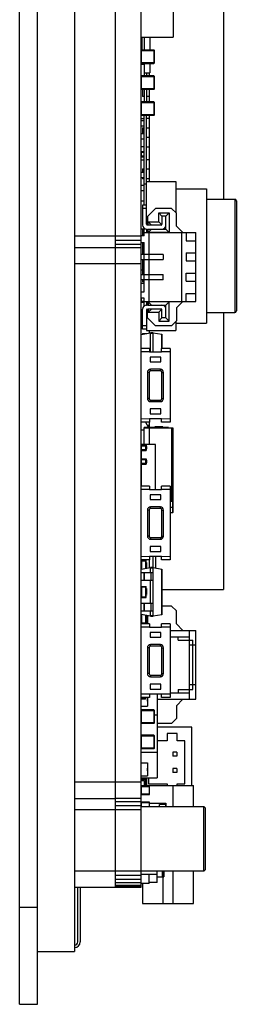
# Model space of a CAD drawing. Header units: inches. Extents: x 246 to 500, y -220 to -17.
# Tile 6 of 118: x 375 to 388, y -174 to -113. Entities that reach past the tile are written whole.
import ezdxf

# ---------------------------------------------------------------- set-up
doc = ezdxf.new("R2010")
doc.units = ezdxf.units.IN
doc.header["$LTSCALE"] = 1.21
doc.header["$MEASUREMENT"] = 0
doc.layers.get('0').update_dxf_attribs({"linetype": 'CONTINUOUS'})

msp = doc.modelspace()

# ---------------------------------------------------------------- linework, layer by layer
at = {"color": 7, "linetype": 'Continuous'}
for p, q in [((374.995, -174.079), (374.995, -81.639)), ((376.095, -174.079), (376.095, -81.639)), ((378.395, -87.889), (378.395, -170.819)), ((380.895, -88.85), (380.895, -166.859)), ((382.495, -88.85), (382.495, -166.867)), ((387.595, -107.27), (387.595, -124.359)), ((384.495, -108.859), (384.495, -114.359)), ((382.495, -114.359), (384.495, -114.359)), ((382.545, -114.53), (382.495, -114.53)), ((382.526, -115.078), (382.526, -114.469)), ((382.545, -114.469), (382.526, -114.469)), ((382.526, -114.499), (382.545, -114.499)), ((382.545, -114.359), (382.545, -115.149)), ((382.695, -114.359), (382.695, -115.149)), ((383.045, -114.359), (383.045, -115.149)), ((382.545, -115.017), (382.495, -115.017)), ((382.545, -115.048), (382.495, -115.048)), ((382.51, -115.179), (382.51, -115.939)), ((382.51, -115.179), (383.33, -115.179)), ((382.526, -115.078), (382.545, -115.078)), ((382.54, -115.969), (382.54, -115.149)), ((383.3, -115.149), (382.54, -115.149)), ((383.3, -115.149), (383.3, -115.969)), ((383.33, -115.939), (383.33, -115.179)), ((382.695, -116.04), (382.496, -116.04)), ((383.33, -115.939), (382.51, -115.939)), ((382.54, -115.969), (383.3, -115.969)), ((382.695, -115.969), (382.695, -116.749)), ((383.045, -115.969), (383.045, -116.559)), ((382.54, -117.569), (382.54, -116.749)), ((383.3, -116.749), (382.54, -116.749)), ((382.695, -116.559), (383.045, -116.559)), ((382.845, -116.559), (382.845, -116.749)), ((382.995, -116.559), (382.995, -116.749)), ((383.3, -116.749), (383.3, -117.569)), ((382.496, -116.84), (382.51, -116.84)), ((382.51, -116.779), (382.51, -117.539)), ((382.51, -116.779), (383.33, -116.779)), ((383.33, -117.539), (383.33, -116.779)), ((383.33, -117.539), (382.51, -117.539)), ((382.54, -117.569), (383.3, -117.569)), ((382.595, -117.569), (382.595, -118.01)), ((382.695, -117.569), (382.695, -118.349)), ((382.845, -117.569), (382.845, -118.349)), ((382.995, -117.569), (382.995, -118.349)), ((382.51, -118.379), (382.51, -119.139)), ((382.51, -118.379), (383.33, -118.379)), ((382.54, -119.169), (382.54, -118.349)), ((383.3, -118.349), (382.54, -118.349)), ((382.695, -118.01), (382.595, -118.01)), ((382.995, -118.01), (382.845, -118.01)), ((383.3, -118.349), (383.3, -119.169)), ((383.33, -119.139), (383.33, -118.379)), ((382.495, -118.694), (382.51, -118.694)), ((382.495, -119.024), (382.51, -119.024)), ((382.51, -118.58), (382.496, -118.58)), ((383.33, -119.139), (382.51, -119.139)), ((382.54, -119.169), (383.3, -119.169)), ((382.695, -124.724), (382.695, -119.169)), ((382.845, -125.904), (382.845, -119.169)), ((382.995, -119.169), (382.995, -123.259)), ((382.495, -119.494), (382.695, -119.494)), ((382.496, -119.38), (382.695, -119.38)), ((382.989, -119.38), (382.845, -119.38)), ((382.495, -119.824), (382.695, -119.824)), ((382.495, -120.294), (382.695, -120.294)), ((382.595, -119.95), (382.595, -120.294)), ((382.595, -119.95), (382.695, -119.95)), ((382.845, -119.95), (382.995, -119.95)), ((382.495, -120.624), (382.695, -120.624)), ((382.995, -120.55), (382.845, -120.55)), ((382.695, -121.12), (382.496, -121.12)), ((382.526, -121.734), (382.526, -121.429)), ((382.695, -121.429), (382.526, -121.429)), ((382.526, -121.459), (382.695, -121.459)), ((382.845, -121.12), (382.989, -121.12)), ((382.695, -121.703), (382.495, -121.703)), ((382.496, -121.92), (382.695, -121.92)), ((382.526, -121.734), (382.695, -121.734)), ((382.989, -121.92), (382.845, -121.92)), ((382.495, -122.694), (382.695, -122.694)), ((382.595, -122.49), (382.595, -122.694)), ((382.595, -122.49), (382.695, -122.49)), ((382.845, -122.49), (382.995, -122.49)), ((382.495, -123.024), (382.695, -123.024)), ((382.595, -123.024), (382.595, -123.09)), ((382.695, -123.09), (382.595, -123.09)), ((382.695, -123.408), (382.845, -123.408)), ((382.995, -123.09), (382.845, -123.09)), ((382.845, -123.259), (384.645, -123.259)), ((384.645, -123.259), (384.645, -125.174)), ((382.495, -123.494), (382.695, -123.494)), ((382.495, -123.824), (382.695, -123.824)), ((384.645, -123.709), (386.545, -123.709)), ((386.545, -123.709), (386.545, -132.009)), ((382.496, -124.46), (382.695, -124.46)), ((386.545, -124.359), (388.295, -124.359)), ((388.295, -124.359), (388.295, -131.359)), ((388.395, -124.459), (388.395, -131.259)), ((382.595, -124.724), (382.595, -125.954)), ((382.845, -124.724), (382.595, -124.724)), ((382.845, -124.924), (382.595, -124.924)), ((382.895, -125.424), (383.395, -124.924)), ((384.395, -124.924), (383.395, -124.924)), ((383.595, -125.754), (383.595, -125.204)), ((383.595, -125.204), (384.245, -125.204)), ((383.795, -125.404), (383.595, -125.204)), ((384.045, -125.404), (384.245, -125.204)), ((384.245, -125.204), (384.245, -126.404)), ((384.395, -124.924), (384.695, -125.224)), ((384.695, -126.024), (384.695, -125.224)), ((382.895, -125.424), (382.895, -125.954)), ((382.945, -125.954), (382.945, -125.754)), ((382.945, -125.754), (383.595, -125.754)), ((383.145, -125.954), (382.945, -125.754)), ((383.78, -125.939), (383.595, -125.754)), ((383.795, -125.404), (383.795, -125.904)), ((384.045, -125.404), (383.795, -125.404)), ((384.045, -126.204), (384.045, -125.404)), ((382.695, -126.2), (382.496, -126.2)), ((382.595, -126.259), (382.595, -126.624)), ((382.695, -126.259), (382.595, -126.259)), ((382.695, -126.624), (382.695, -126.151)), ((382.695, -126.424), (385.895, -126.424)), ((382.845, -126.204), (382.845, -126.424)), ((382.845, -126.204), (382.895, -126.204)), ((382.895, -126.204), (382.895, -126.424)), ((383.745, -125.954), (382.945, -125.954)), ((383.145, -126.204), (382.945, -126.404)), ((382.945, -126.404), (382.945, -126.204)), ((382.945, -126.204), (384.045, -126.204)), ((384.245, -126.404), (382.945, -126.404)), ((382.995, -130.674), (382.995, -126.424)), ((384.045, -126.204), (384.245, -126.404)), ((384.695, -126.024), (385.095, -126.424)), ((384.995, -126.424), (384.995, -130.674)), ((385.295, -126.424), (385.295, -126.924)), ((385.895, -130.674), (385.895, -126.424)), ((382.495, -126.644), (378.395, -126.644)), ((382.495, -126.905), (380.895, -126.905)), ((382.695, -126.624), (382.495, -126.624)), ((382.495, -127.024), (382.695, -127.024)), ((382.595, -127.024), (382.595, -127.764)), ((382.695, -130.074), (382.695, -127.024)), ((385.295, -126.924), (385.895, -126.924)), ((382.495, -127.351), (378.395, -127.352)), ((382.495, -127.149), (380.895, -127.149)), ((385.295, -127.674), (385.895, -127.674)), ((385.295, -127.674), (385.295, -128.174)), ((383.87, -127.764), (382.495, -127.764)), ((382.495, -128.084), (383.87, -128.084)), ((382.595, -128.084), (382.595, -129.014)), ((383.87, -127.764), (383.87, -128.084)), ((385.295, -128.174), (385.895, -128.174)), ((382.495, -128.359), (378.395, -128.359)), ((382.595, -128.74), (382.496, -128.74)), ((382.495, -129.014), (383.87, -129.014)), ((383.87, -129.334), (382.495, -129.334)), ((382.595, -129.334), (382.595, -129.459)), ((382.695, -129.459), (382.595, -129.459)), ((383.87, -129.334), (383.87, -129.014)), ((385.295, -128.924), (385.895, -128.924)), ((385.295, -129.424), (385.295, -128.924)), ((385.295, -129.424), (385.895, -129.424)), ((382.495, -130.074), (382.695, -130.074)), ((382.496, -129.54), (382.695, -129.54)), ((382.695, -130.474), (382.495, -130.474)), ((382.695, -130.681), (382.495, -130.681)), ((382.526, -130.711), (382.526, -130.474)), ((382.526, -130.711), (382.695, -130.711)), ((382.695, -130.946), (382.695, -130.474)), ((382.695, -130.674), (385.895, -130.674)), ((382.845, -130.674), (382.845, -130.894)), ((382.895, -130.894), (382.895, -130.674)), ((384.245, -130.694), (382.945, -130.694)), ((383.145, -130.894), (382.945, -130.694)), ((382.945, -130.694), (382.945, -130.894)), ((384.045, -130.894), (384.245, -130.694)), ((384.245, -131.894), (384.245, -130.694)), ((384.695, -131.074), (385.095, -130.674)), ((385.295, -130.174), (385.895, -130.174)), ((385.295, -130.674), (385.295, -130.174)), ((382.595, -131.28), (382.496, -131.28)), ((382.595, -132.374), (382.595, -131.144)), ((382.845, -130.894), (382.895, -130.894)), ((382.845, -131.194), (382.845, -132.459)), ((382.895, -131.674), (382.895, -131.144)), ((382.945, -130.894), (384.045, -130.894)), ((383.745, -131.144), (382.945, -131.144)), ((382.945, -131.144), (382.945, -131.344)), ((383.145, -131.144), (382.945, -131.344)), ((383.78, -131.158), (383.595, -131.344)), ((383.795, -131.694), (383.795, -131.194)), ((384.045, -131.694), (384.045, -130.894)), ((384.695, -131.074), (384.695, -131.874)), ((382.895, -131.674), (383.395, -132.174)), ((382.945, -131.344), (383.595, -131.344)), ((383.595, -131.344), (383.595, -131.894)), ((383.795, -131.694), (383.595, -131.894)), ((383.595, -131.894), (384.245, -131.894)), ((384.045, -131.694), (383.795, -131.694)), ((384.045, -131.694), (384.245, -131.894)), ((384.395, -132.174), (384.695, -131.874)), ((384.645, -131.924), (384.645, -132.459)), ((386.545, -131.359), (388.295, -131.359)), ((387.595, -131.359), (387.595, -148.47)), ((382.496, -132.08), (382.595, -132.08)), ((382.845, -132.174), (382.595, -132.174)), ((382.845, -132.374), (382.595, -132.374)), ((382.845, -132.459), (384.645, -132.459)), ((382.995, -132.459), (382.995, -132.624)), ((384.395, -132.174), (383.395, -132.174)), ((384.645, -132.009), (386.545, -132.009)), ((382.512, -132.709), (383.08, -132.609)), ((383.08, -132.628), (382.512, -132.728)), ((382.512, -132.728), (382.512, -132.709)), ((382.512, -133.584), (382.512, -132.728)), ((382.595, -132.65), (382.847, -132.65)), ((382.595, -132.65), (382.595, -132.694)), ((383.26, -132.609), (383.08, -132.609)), ((383.08, -132.609), (383.08, -132.629)), ((383.08, -133.788), (383.08, -132.628)), ((383.08, -132.629), (383.26, -132.629)), ((383.26, -132.609), (383.779, -132.7)), ((383.26, -132.609), (383.26, -132.628)), ((383.779, -132.72), (383.26, -132.628)), ((383.26, -133.788), (383.26, -132.629)), ((383.779, -132.7), (383.779, -132.72)), ((383.779, -132.72), (383.795, -132.72)), ((383.779, -132.72), (383.779, -133.584)), ((383.795, -133.584), (383.795, -132.72)), ((383.023, -133.584), (382.495, -133.584)), ((383.023, -133.584), (383.023, -133.791)), ((384.295, -133.584), (383.767, -133.584)), ((383.767, -133.791), (383.767, -133.584)), ((384.295, -133.584), (384.295, -138.134)), ((383.023, -133.788), (382.495, -133.784)), ((383.023, -133.788), (383.767, -133.788)), ((383.72, -134.109), (383.07, -134.109)), ((383.07, -134.109), (383.07, -134.409)), ((383.72, -134.409), (383.72, -134.109)), ((384.295, -133.784), (383.767, -133.788)), ((383.07, -134.409), (383.72, -134.409)), ((383.695, -134.859), (383.095, -134.859)), ((383.095, -134.959), (383.095, -134.859)), ((383.695, -134.959), (383.095, -134.959)), ((383.695, -134.959), (383.695, -134.859)), ((382.995, -135.059), (382.895, -135.059)), ((382.895, -135.059), (382.895, -136.659)), ((382.995, -135.059), (382.995, -136.659)), ((383.795, -135.059), (383.895, -135.059)), ((383.795, -136.659), (383.795, -135.059)), ((383.895, -136.659), (383.895, -135.059)), ((382.995, -136.659), (382.895, -136.659)), ((383.095, -136.759), (383.695, -136.759)), ((383.095, -136.759), (383.095, -136.859)), ((383.695, -136.759), (383.695, -136.859)), ((383.795, -136.659), (383.895, -136.659)), ((383.72, -137.309), (383.07, -137.309)), ((383.07, -137.309), (383.07, -137.609)), ((383.095, -136.859), (383.695, -136.859)), ((383.72, -137.609), (383.72, -137.309)), ((383.023, -137.931), (382.495, -137.934)), ((383.023, -137.927), (383.023, -138.134)), ((383.767, -137.931), (383.023, -137.931)), ((383.07, -137.609), (383.72, -137.609)), ((383.767, -138.134), (383.767, -137.927)), ((384.295, -137.934), (383.767, -137.931)), ((383.023, -138.134), (382.495, -138.134)), ((382.495, -138.607), (382.695, -138.607)), ((384.195, -138.457), (382.695, -138.457)), ((382.695, -139.509), (382.695, -138.457)), ((384.495, -138.507), (382.695, -138.507)), ((382.772, -138.134), (382.958, -138.457)), ((382.995, -138.33), (382.884, -138.33)), ((382.995, -138.134), (382.995, -138.457)), ((382.995, -138.507), (382.995, -139.509)), ((383.845, -138.407), (383.345, -138.407)), ((383.345, -138.407), (383.345, -138.457)), ((384.295, -138.134), (383.767, -138.134)), ((383.845, -138.457), (383.845, -138.407)), ((384.195, -138.507), (384.195, -138.457)), ((384.395, -138.507), (384.395, -143.007)), ((384.495, -143.657), (384.495, -138.507)), ((382.495, -139.544), (382.82, -139.544)), ((382.8, -139.83), (382.495, -139.83)), ((383.395, -139.509), (382.515, -139.509)), ((382.515, -139.509), (382.515, -139.544)), ((382.769, -139.556), (382.526, -139.556)), ((382.526, -139.861), (382.526, -139.556)), ((382.526, -139.587), (382.8, -139.587)), ((382.769, -139.556), (382.769, -139.861)), ((382.8, -139.83), (382.8, -139.587)), ((382.8, -139.652), (382.802, -139.652)), ((382.8, -139.696), (382.802, -139.696)), ((382.802, -139.714), (382.8, -139.714)), ((382.802, -139.759), (382.8, -139.759)), ((382.802, -139.652), (382.802, -139.759)), ((382.82, -139.544), (382.82, -139.874)), ((382.82, -139.625), (382.83, -139.625)), ((382.82, -139.704), (382.83, -139.704)), ((382.82, -139.782), (382.83, -139.782)), ((382.83, -139.625), (382.83, -139.782)), ((383.395, -142.288), (383.395, -139.509)), ((382.495, -139.874), (382.82, -139.874)), ((382.515, -140.057), (382.495, -140.057)), ((382.495, -140.157), (382.515, -140.157)), ((382.515, -140.307), (382.495, -140.307)), ((382.495, -140.394), (382.82, -140.394)), ((382.515, -139.874), (382.515, -140.394)), ((382.526, -139.861), (382.769, -139.861)), ((382.769, -140.406), (382.526, -140.406)), ((382.526, -140.711), (382.526, -140.406)), ((382.526, -140.437), (382.8, -140.437)), ((382.769, -140.406), (382.769, -140.711)), ((382.8, -140.68), (382.8, -140.437)), ((382.82, -140.394), (382.82, -140.724)), ((382.8, -140.68), (382.495, -140.68)), ((382.495, -140.724), (382.82, -140.724)), ((382.495, -140.807), (382.515, -140.807)), ((382.515, -140.957), (382.495, -140.957)), ((382.495, -141.057), (382.515, -141.057)), ((382.515, -140.724), (382.515, -142.084)), ((382.526, -140.711), (382.769, -140.711)), ((382.8, -140.502), (382.802, -140.502)), ((382.8, -140.547), (382.802, -140.547)), ((382.802, -140.564), (382.8, -140.564)), ((382.802, -140.609), (382.8, -140.609)), ((382.802, -140.502), (382.802, -140.609)), ((382.82, -140.475), (382.83, -140.475)), ((382.82, -140.553), (382.83, -140.553)), ((382.82, -140.632), (382.83, -140.632)), ((382.83, -140.475), (382.83, -140.632)), ((383.023, -142.084), (382.495, -142.084)), ((383.023, -142.288), (382.495, -142.284)), ((383.023, -142.084), (383.023, -142.291)), ((383.023, -142.288), (383.767, -142.288)), ((384.295, -142.084), (383.767, -142.084)), ((383.767, -142.291), (383.767, -142.084)), ((384.295, -142.284), (383.767, -142.288)), ((384.295, -142.084), (384.295, -146.634)), ((383.72, -142.609), (383.07, -142.609)), ((383.07, -142.609), (383.07, -142.909)), ((383.72, -142.909), (383.72, -142.609)), ((383.07, -142.909), (383.72, -142.909)), ((383.695, -143.359), (383.095, -143.359)), ((383.095, -143.459), (383.095, -143.359)), ((383.695, -143.459), (383.095, -143.459)), ((383.695, -143.459), (383.695, -143.359)), ((384.295, -143.007), (384.495, -143.007)), ((384.495, -143.027), (384.295, -143.027)), ((384.495, -143.407), (384.295, -143.407)), ((384.445, -143.027), (384.445, -143.707)), ((382.995, -143.559), (382.895, -143.559)), ((382.895, -143.559), (382.895, -145.159)), ((382.995, -143.559), (382.995, -145.159)), ((383.795, -143.559), (383.895, -143.559)), ((383.795, -145.159), (383.795, -143.559)), ((383.895, -145.159), (383.895, -143.559)), ((384.295, -143.707), (384.445, -143.707)), ((384.445, -143.707), (384.458, -143.705)), ((384.456, -143.705), (384.445, -143.707)), ((382.995, -145.159), (382.895, -145.159)), ((383.095, -145.259), (383.695, -145.259)), ((383.095, -145.259), (383.095, -145.359)), ((383.695, -145.259), (383.695, -145.359)), ((383.795, -145.159), (383.895, -145.159)), ((383.72, -145.809), (383.07, -145.809)), ((383.07, -145.809), (383.07, -146.109)), ((383.095, -145.359), (383.695, -145.359)), ((383.72, -146.109), (383.72, -145.809)), ((383.023, -146.431), (382.495, -146.434)), ((383.023, -146.427), (383.023, -146.634)), ((383.767, -146.431), (383.023, -146.431)), ((383.07, -146.109), (383.72, -146.109)), ((383.245, -147.109), (383.245, -146.431)), ((383.395, -146.431), (383.395, -147.133)), ((383.767, -146.634), (383.767, -146.427)), ((384.295, -146.434), (383.767, -146.431)), ((383.023, -146.634), (382.495, -146.634)), ((382.495, -146.664), (382.82, -146.664)), ((382.52, -146.764), (382.495, -146.764)), ((382.495, -146.764), (382.52, -146.764)), ((382.512, -147.209), (383.08, -147.109)), ((383.08, -147.128), (382.512, -147.229)), ((382.52, -146.689), (382.795, -146.689)), ((382.52, -146.689), (382.52, -147.207)), ((382.746, -146.664), (382.746, -146.634)), ((382.795, -147.159), (382.795, -146.689)), ((382.82, -146.714), (382.795, -146.714)), ((382.795, -146.764), (382.82, -146.764)), ((382.82, -147.155), (382.82, -146.664)), ((382.82, -146.8), (382.83, -146.8)), ((382.82, -146.85), (382.83, -146.85)), ((382.82, -146.902), (382.83, -146.902)), ((382.82, -146.915), (382.83, -146.915)), ((382.82, -147.017), (382.83, -147.017)), ((382.82, -147.03), (382.83, -147.03)), ((382.82, -147.081), (382.83, -147.081)), ((382.82, -147.132), (382.83, -147.132)), ((382.83, -146.8), (382.83, -147.017)), ((382.83, -147.017), (382.83, -147.153)), ((382.995, -146.634), (382.995, -147.124)), ((383.26, -147.109), (383.08, -147.109)), ((383.08, -147.109), (383.08, -147.129)), ((383.08, -147.409), (383.08, -147.128)), ((383.08, -147.129), (383.26, -147.129)), ((383.26, -147.109), (383.779, -147.2)), ((383.26, -147.109), (383.26, -147.128)), ((383.779, -147.22), (383.26, -147.128)), ((383.26, -150.089), (383.26, -147.129)), ((384.295, -146.634), (383.767, -146.634)), ((382.495, -147.409), (383.26, -147.409)), ((382.512, -147.229), (382.512, -147.209)), ((382.512, -147.409), (382.512, -147.229)), ((382.675, -147.409), (382.675, -147.909)), ((382.692, -147.409), (382.692, -147.909)), ((383.105, -147.409), (383.105, -147.909)), ((383.779, -147.2), (383.779, -147.22)), ((383.779, -147.22), (383.795, -147.22)), ((383.779, -147.22), (383.779, -149.998)), ((383.795, -149.998), (383.795, -147.22)), ((383.26, -147.909), (382.495, -147.909)), ((382.495, -148.269), (382.82, -148.269)), ((382.495, -148.369), (382.52, -148.369)), ((382.512, -148.269), (382.512, -147.909)), ((382.512, -148.849), (382.512, -148.369)), ((382.52, -148.294), (382.795, -148.294)), ((382.52, -148.294), (382.52, -148.924)), ((382.795, -148.924), (382.795, -148.294)), ((382.82, -148.319), (382.795, -148.319)), ((382.795, -148.369), (382.82, -148.369)), ((382.82, -148.949), (382.82, -148.269)), ((383.08, -149.309), (383.08, -147.909)), ((382.495, -148.849), (382.52, -148.849)), ((382.495, -148.949), (382.82, -148.949)), ((382.512, -149.309), (382.512, -148.949)), ((382.52, -148.924), (382.795, -148.924)), ((382.795, -148.849), (382.82, -148.849)), ((382.82, -148.899), (382.795, -148.899)), ((382.82, -148.405), (382.83, -148.405)), ((382.82, -148.455), (382.83, -148.455)), ((382.82, -148.506), (382.83, -148.506)), ((382.82, -148.52), (382.83, -148.52)), ((382.82, -148.622), (382.83, -148.622)), ((382.82, -148.635), (382.83, -148.635)), ((382.82, -148.685), (382.83, -148.685)), ((382.82, -148.737), (382.83, -148.737)), ((382.82, -148.774), (382.83, -148.774)), ((382.82, -148.797), (382.83, -148.797)), ((382.82, -148.81), (382.83, -148.81)), ((382.83, -148.405), (382.83, -148.506)), ((382.83, -148.52), (382.83, -148.622)), ((382.83, -148.635), (382.83, -148.737)), ((382.83, -148.774), (382.83, -148.81)), ((383.795, -148.47), (387.595, -148.47)), ((382.495, -149.309), (383.26, -149.309)), ((382.675, -149.309), (382.675, -149.809)), ((382.692, -149.309), (382.692, -149.809)), ((383.105, -149.309), (383.105, -149.809)), ((384.395, -149.487), (383.795, -149.487)), ((384.695, -149.787), (384.395, -149.487)), ((383.26, -149.809), (382.495, -149.809)), ((382.512, -149.989), (382.512, -149.809)), ((382.512, -149.989), (383.08, -150.089)), ((382.512, -150.008), (382.512, -149.989)), ((383.08, -150.109), (382.512, -150.008)), ((382.52, -150.01), (382.52, -150.528)), ((382.795, -150.528), (382.795, -150.058)), ((382.82, -150.063), (382.82, -150.553)), ((382.82, -150.111), (382.83, -150.111)), ((382.82, -150.125), (382.83, -150.125)), ((382.83, -150.065), (382.83, -150.111)), ((382.83, -150.125), (382.83, -150.227)), ((382.845, -150.467), (382.845, -150.067)), ((382.895, -150.076), (382.895, -150.584)), ((383.08, -150.089), (383.08, -149.809)), ((383.26, -150.089), (383.08, -150.089)), ((383.08, -150.089), (383.08, -150.109)), ((383.08, -150.109), (383.26, -150.109)), ((383.26, -150.089), (383.779, -149.998)), ((383.779, -150.017), (383.26, -150.109)), ((383.26, -150.089), (383.26, -150.109)), ((383.795, -149.998), (383.779, -149.998)), ((383.779, -149.998), (383.779, -150.017)), ((384.695, -150.587), (384.695, -149.787)), ((382.495, -150.453), (382.52, -150.453)), ((382.495, -150.553), (382.82, -150.553)), ((383.023, -150.584), (382.495, -150.584)), ((383.023, -150.788), (382.495, -150.784)), ((382.52, -150.528), (382.795, -150.528)), ((382.795, -150.453), (382.82, -150.453)), ((382.82, -150.503), (382.795, -150.503)), ((382.82, -150.227), (382.83, -150.227)), ((382.82, -150.24), (382.83, -150.24)), ((382.82, -150.29), (382.83, -150.29)), ((382.82, -150.342), (382.83, -150.342)), ((382.82, -150.379), (382.83, -150.379)), ((382.82, -150.402), (382.83, -150.402)), ((382.82, -150.415), (382.83, -150.415)), ((382.83, -150.24), (382.83, -150.342)), ((382.83, -150.379), (382.83, -150.415)), ((383.023, -150.584), (383.023, -150.791)), ((383.023, -150.788), (383.767, -150.788)), ((384.295, -150.584), (383.767, -150.584)), ((383.767, -150.791), (383.767, -150.584)), ((384.295, -150.784), (383.767, -150.788)), ((384.295, -150.584), (384.295, -155.134)), ((385.095, -150.987), (384.695, -150.587)), ((383.72, -151.109), (383.07, -151.109)), ((383.07, -151.109), (383.07, -151.409)), ((383.07, -151.409), (383.72, -151.409)), ((383.72, -151.409), (383.72, -151.109)), ((384.295, -150.987), (385.895, -150.987)), ((384.295, -151.387), (385.495, -151.387)), ((384.795, -151.587), (384.795, -151.387)), ((385.495, -155.237), (385.495, -150.987)), ((385.895, -155.237), (385.895, -150.987)), ((383.695, -151.859), (383.095, -151.859)), ((383.095, -151.959), (383.095, -151.859)), ((383.695, -151.959), (383.095, -151.959)), ((383.695, -151.959), (383.695, -151.859)), ((384.795, -151.587), (385.695, -151.587)), ((385.495, -151.887), (385.895, -151.887)), ((385.695, -154.637), (385.695, -151.587)), ((382.995, -152.059), (382.895, -152.059)), ((382.895, -152.059), (382.895, -153.659)), ((382.995, -152.059), (382.995, -153.659)), ((383.795, -152.059), (383.895, -152.059)), ((383.795, -153.659), (383.795, -152.059)), ((383.895, -153.659), (383.895, -152.059)), ((382.995, -153.659), (382.895, -153.659)), ((383.095, -153.759), (383.695, -153.759)), ((383.095, -153.759), (383.095, -153.859)), ((383.695, -153.759), (383.695, -153.859)), ((383.795, -153.659), (383.895, -153.659)), ((383.72, -154.309), (383.07, -154.309)), ((383.07, -154.309), (383.07, -154.609)), ((383.095, -153.859), (383.695, -153.859)), ((383.72, -154.609), (383.72, -154.309)), ((385.495, -154.337), (385.895, -154.337)), ((383.023, -154.931), (382.495, -154.934)), ((383.023, -154.927), (383.023, -155.134)), ((383.767, -154.931), (383.023, -154.931)), ((383.07, -154.609), (383.72, -154.609)), ((383.495, -154.931), (383.495, -160.099)), ((383.767, -155.134), (383.767, -154.927)), ((384.295, -154.934), (383.767, -154.931)), ((384.295, -154.837), (385.495, -154.837)), ((384.795, -154.637), (385.695, -154.637)), ((384.795, -154.637), (384.795, -154.837)), ((383.023, -155.134), (382.495, -155.134)), ((382.8, -155.18), (382.495, -155.18)), ((382.495, -155.659), (382.895, -155.659)), ((382.526, -155.211), (382.526, -155.134)), ((382.526, -155.211), (382.769, -155.211)), ((382.769, -155.134), (382.769, -155.211)), ((382.8, -155.18), (382.8, -155.134)), ((382.895, -155.134), (382.895, -155.659)), ((382.896, -155.204), (382.895, -155.204)), ((382.896, -155.25), (382.895, -155.25)), ((382.895, -155.283), (382.896, -155.283)), ((382.896, -155.284), (382.895, -155.284)), ((382.896, -155.315), (382.895, -155.315)), ((382.896, -155.354), (382.895, -155.354)), ((382.896, -155.354), (382.896, -155.204)), ((383.495, -155.237), (385.895, -155.237)), ((384.295, -155.134), (383.767, -155.134)), ((385.095, -155.237), (384.695, -155.637)), ((384.695, -155.637), (384.695, -156.437)), ((382.51, -156.229), (382.496, -156.229)), ((382.51, -155.929), (383.33, -155.929)), ((382.51, -155.929), (382.51, -156.689)), ((383.3, -155.899), (382.54, -155.899)), ((382.54, -156.719), (382.54, -155.899)), ((383.3, -155.899), (383.3, -156.719)), ((383.33, -156.689), (383.33, -155.929)), ((383.495, -156.229), (383.33, -156.229)), ((383.33, -156.689), (382.51, -156.689)), ((382.54, -156.719), (383.3, -156.719)), ((384.395, -156.737), (383.495, -156.737)), ((384.695, -156.437), (384.395, -156.737)), ((383.3, -157.463), (382.54, -157.463)), ((382.54, -158.283), (382.54, -157.463)), ((383.3, -157.463), (383.3, -158.283)), ((385.645, -156.962), (383.495, -156.962)), ((384.741, -157.357), (384.125, -157.357)), ((384.125, -157.357), (384.125, -157.807)), ((384.741, -157.807), (384.741, -157.357)), ((385.645, -160.559), (385.645, -156.962)), ((382.51, -157.493), (383.33, -157.493)), ((382.51, -157.493), (382.51, -158.253)), ((383.33, -158.253), (383.33, -157.493)), ((384.125, -157.807), (383.495, -157.807)), ((385.207, -157.807), (384.741, -157.807)), ((385.207, -160.467), (385.207, -157.807)), ((383.495, -158.529), (382.496, -158.529)), ((383.33, -158.253), (382.51, -158.253)), ((382.54, -158.283), (383.3, -158.283)), ((384.72, -158.512), (384.47, -158.512)), ((384.47, -158.512), (384.47, -158.762)), ((384.72, -158.512), (384.72, -158.762)), ((382.495, -159.159), (382.895, -159.159)), ((382.895, -159.159), (382.895, -159.959)), ((384.72, -158.762), (384.47, -158.762)), ((382.896, -159.504), (382.895, -159.504)), ((382.896, -159.55), (382.895, -159.55)), ((382.895, -159.583), (382.896, -159.583)), ((382.896, -159.584), (382.895, -159.584)), ((382.896, -159.615), (382.895, -159.615)), ((382.896, -159.654), (382.895, -159.654)), ((382.896, -159.654), (382.896, -159.504)), ((384.72, -159.512), (384.47, -159.512)), ((384.47, -159.512), (384.47, -159.762)), ((384.72, -159.762), (384.47, -159.762)), ((384.72, -159.512), (384.72, -159.762)), ((382.495, -160.359), (378.395, -160.359)), ((382.495, -159.959), (382.895, -159.959)), ((382.495, -160.099), (383.495, -160.099)), ((382.495, -160.154), (382.82, -160.154)), ((382.495, -160.254), (382.52, -160.254)), ((382.495, -160.259), (382.715, -160.259)), ((382.52, -160.179), (382.795, -160.179)), ((382.52, -160.179), (382.52, -160.259)), ((382.526, -160.111), (382.769, -160.111)), ((382.715, -160.559), (382.715, -160.259)), ((382.795, -160.559), (382.795, -160.179)), ((382.82, -160.204), (382.795, -160.204)), ((382.795, -160.254), (382.82, -160.254)), ((382.82, -160.559), (382.82, -160.099)), ((382.82, -160.135), (382.83, -160.135)), ((382.82, -160.139), (382.83, -160.139)), ((382.82, -160.289), (382.83, -160.289)), ((382.82, -160.29), (382.83, -160.29)), ((382.82, -160.34), (382.83, -160.34)), ((382.82, -160.392), (382.83, -160.392)), ((382.82, -160.405), (382.83, -160.405)), ((382.82, -160.507), (382.83, -160.507)), ((382.82, -160.52), (382.83, -160.52)), ((382.83, -160.135), (382.83, -160.392)), ((382.83, -160.405), (382.83, -160.507)), ((382.83, -160.52), (382.83, -160.559)), ((382.955, -160.099), (382.955, -160.467)), ((382.955, -160.467), (384.125, -160.467)), ((384.125, -160.467), (384.125, -160.559)), ((384.741, -160.467), (385.207, -160.467)), ((384.741, -160.559), (384.741, -160.467)), ((382.495, -160.559), (385.745, -160.559)), ((382.51, -160.619), (383.03, -160.619)), ((382.51, -160.619), (382.51, -161.099)), ((383.03, -161.099), (382.51, -161.099)), ((383.01, -160.599), (382.53, -160.599)), ((382.53, -161.119), (382.53, -160.599)), ((382.53, -161.119), (383.01, -161.119)), ((383.01, -160.599), (383.01, -161.119)), ((383.03, -161.099), (383.03, -160.619)), ((384.465, -160.559), (384.465, -161.859)), ((385.745, -161.859), (385.745, -160.559)), ((378.395, -161.366), (380.895, -161.366)), ((382.495, -161.36), (380.895, -161.36)), ((382.495, -161.569), (380.895, -161.569)), ((382.495, -161.659), (382.51, -161.659)), ((382.51, -161.619), (383.03, -161.619)), ((382.51, -161.619), (382.51, -161.859)), ((383.01, -161.599), (382.53, -161.599)), ((382.53, -161.859), (382.53, -161.599)), ((383.01, -161.599), (383.01, -161.859)), ((383.03, -161.859), (383.03, -161.619)), ((383.03, -161.659), (384.035, -161.659)), ((384.025, -161.739), (383.645, -161.739)), ((383.645, -161.859), (383.645, -161.739)), ((384.025, -161.859), (384.025, -161.739)), ((384.035, -161.659), (384.035, -161.859)), ((382.495, -162.073), (378.395, -162.073)), ((382.495, -161.812), (380.895, -161.812)), ((382.51, -161.829), (382.495, -161.829)), ((382.495, -161.834), (382.51, -161.834)), ((382.495, -161.859), (386.395, -161.859)), ((386.495, -161.959), (386.395, -161.859)), ((386.395, -165.859), (386.395, -161.859)), ((386.495, -165.759), (386.495, -161.959)), ((386.395, -165.859), (378.395, -165.859)), ((383.495, -166.559), (383.495, -165.859)), ((383.82, -166.209), (383.82, -165.859)), ((383.845, -165.859), (383.845, -166.209)), ((383.915, -165.859), (383.915, -166.209)), ((384.465, -165.859), (384.465, -167.859)), ((385.745, -167.859), (385.745, -165.859)), ((386.495, -165.759), (386.395, -165.859)), ((382.495, -166.12), (380.895, -166.12)), ((382.495, -166.363), (380.895, -166.363)), ((382.495, -166.572), (380.895, -166.572)), ((383.495, -166.059), (382.495, -166.059)), ((382.995, -166.609), (382.495, -166.609)), ((382.585, -166.609), (382.585, -167.859)), ((382.995, -166.609), (382.995, -166.059)), ((383.495, -166.559), (382.995, -166.559)), ((383.495, -166.209), (383.915, -166.209)), ((383.845, -166.166), (383.915, -166.166)), ((383.865, -167.859), (383.865, -166.209)), ((382.495, -166.859), (378.395, -166.859)), ((378.595, -170.219), (378.595, -166.859)), ((378.745, -166.859), (378.745, -170.219)), ((382.495, -166.732), (380.895, -166.732)), ((382.495, -166.833), (380.895, -166.833)), ((374.995, -168.079), (376.095, -168.079)), ((382.585, -167.859), (385.745, -167.859)), ((376.095, -170.819), (378.395, -170.819)), ((374.995, -174.079), (376.095, -174.079))]:
    msp.add_line(p, q, dxfattribs=at)
for centre, radius, start, end in [((382.54, -115.179), 0.03, 90, 180), ((383.3, -115.179), 0.03, 0, 90), ((382.54, -115.939), 0.03, 180, 270), ((383.3, -115.939), 0.03, 270, 0), ((382.54, -116.779), 0.03, 90, 180), ((383.3, -116.779), 0.03, 0, 90), ((382.54, -117.539), 0.03, 180, 270), ((383.3, -117.539), 0.03, 270, 0), ((382.54, -118.379), 0.03, 90, 180), ((383.3, -118.379), 0.03, 0, 90), ((382.54, -119.139), 0.03, 180, 270), ((383.3, -119.139), 0.03, 270, 0), ((388.295, -124.459), 0.1, 0, 90), ((382.845, -125.954), 0.25, 180, 270), ((382.895, -125.904), 0.05, 180, 270), ((383.745, -125.904), 0.05, 270, 0), ((383.795, -125.954), 0.25, 270, 0), ((382.845, -131.144), 0.25, 90, 180), ((382.895, -131.194), 0.05, 90, 180), ((383.745, -131.194), 0.05, 0, 90), ((383.795, -131.144), 0.25, 0, 90), ((388.295, -131.259), 0.1, 270, 0), ((383.775, -132.72), 0.02, 0, 80), ((383.095, -135.059), 0.2, 90, 180), ((383.095, -135.059), 0.1, 90, 180), ((383.695, -135.059), 0.2, 0, 90), ((383.695, -135.059), 0.1, 0, 90), ((383.095, -136.659), 0.2, 180, 270), ((383.095, -136.659), 0.1, 180, 270), ((383.695, -136.659), 0.2, 270, 0), ((383.695, -136.659), 0.1, 270, 0), ((382.769, -139.587), 0.0305, 360, 90), ((382.769, -139.83), 0.0305, 270, 360), ((382.769, -140.437), 0.0305, 360, 90), ((382.769, -140.68), 0.0305, 270, 360), ((383.095, -143.559), 0.2, 90, 180), ((383.095, -143.559), 0.1, 90, 180), ((383.695, -143.559), 0.2, 0, 90), ((383.695, -143.559), 0.1, 0, 90), ((384.445, -143.657), 0.05, 285.47627, 360), ((383.095, -145.159), 0.2, 180, 270), ((383.095, -145.159), 0.1, 180, 270), ((383.695, -145.159), 0.2, 270, 0), ((383.695, -145.159), 0.1, 270, 0), ((383.775, -147.22), 0.02, 0, 80), ((383.775, -149.998), 0.02, 280, 0), ((382.845, -150.517), 0.25, 188.55758, 195.641), ((382.895, -150.467), 0.05, 180, 270), ((383.095, -152.059), 0.2, 90, 180), ((383.095, -152.059), 0.1, 90, 180), ((383.695, -152.059), 0.2, 0, 90), ((383.695, -152.059), 0.1, 0, 90), ((383.095, -153.659), 0.2, 180, 270), ((383.095, -153.659), 0.1, 180, 270), ((383.695, -153.659), 0.2, 270, 0), ((383.695, -153.659), 0.1, 270, 0), ((382.769, -155.18), 0.0305, 270, 360), ((382.54, -155.929), 0.03, 90, 180), ((383.3, -155.929), 0.03, 0, 90), ((382.54, -156.689), 0.03, 180, 270), ((383.3, -156.689), 0.03, 270, 0), ((382.54, -157.493), 0.03, 90, 180), ((383.3, -157.493), 0.03, 0, 90), ((382.54, -158.253), 0.03, 180, 270), ((383.3, -158.253), 0.03, 270, 0), ((382.769, -160.08), 0.0305, 270, 323.30265), ((382.53, -160.619), 0.02, 90, 180), ((382.53, -161.099), 0.02, 180, 270), ((383.01, -160.619), 0.02, 0, 90), ((383.01, -161.099), 0.02, 270, 0), ((382.53, -161.619), 0.02, 90, 180), ((383.01, -161.619), 0.02, 0, 90), ((378.395, -170.219), 0.35, 270, 0), ((378.395, -170.219), 0.2, 270, 0)]:
    msp.add_arc(centre, radius, start, end, dxfattribs=at)
msp.add_open_spline([(384.495, -143.429), (384.495, -143.432), (384.49, -143.437), (384.479, -143.442), (384.463, -143.446), (384.451, -143.446), (384.445, -143.446)], degree=3, knots=[0, 0, 0, 0, 0.132581, 0.35975, 0.670842, 1, 1, 1, 1], dxfattribs=at)

doc.saveas('drawing.dxf')
